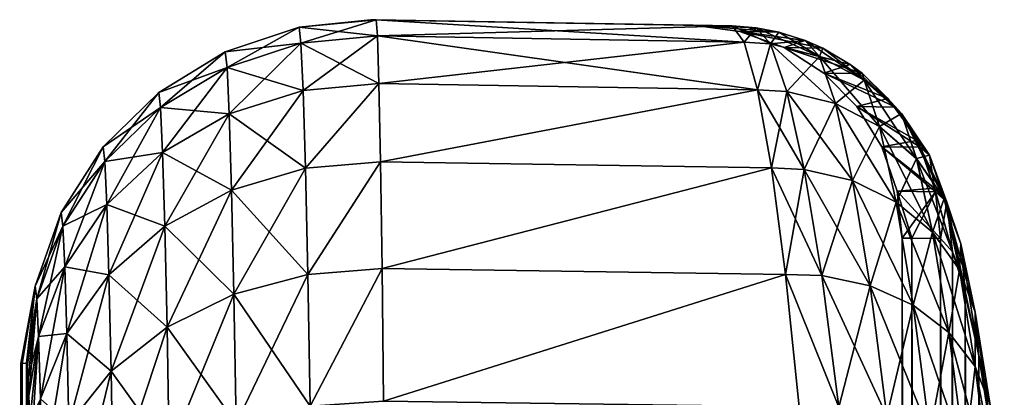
# Model space of a CAD drawing. Header units: metres. Extents: x 59 to 125, y -85 to 130.
# Tile 125 of 125: x 120.04 to 124.62, y 127.88 to 129.64. Entities that reach past the tile are written whole.
import ezdxf

# ---------------------------------------------------------------- set-up
doc = ezdxf.new("R2010")
doc.units = ezdxf.units.M
doc.layers.add('solid_20664500_510', color=7, linetype='CONTINUOUS')

msp = doc.modelspace()

# ---------------------------------------------------------------- linework, layer by layer
at = {"layer": 'solid_20664500_510'}
for points in [[(121.343483, 129.606384, -5.503137), (121.352524, 129.532135, -6.445451), (120.999771, 129.491776, -5.506172)], [(121.343491, 129.606384, 5.503136), (121.343483, 129.606384, -5.503137), (120.999771, 129.491776, -5.506172)], [(120.999771, 129.491776, 5.50617), (121.343491, 129.606384, 5.503136), (120.999771, 129.491776, -5.506172)], [(121.00872, 129.418991, 6.430932), (121.343491, 129.606384, 5.503136), (120.999771, 129.491776, 5.50617)], [(121.352531, 129.532135, 6.44545), (121.343491, 129.606384, 5.503136), (121.00872, 129.418991, 6.430932)], [(121.343483, 129.606384, -5.503137), (121.677864, 129.641113, 0.000183), (121.701996, 129.640701, -5.5)], [(121.343483, 129.606384, -5.503137), (121.702003, 129.640701, 5.5), (121.677864, 129.641113, 0.000183)], [(121.343483, 129.606384, -5.503137), (121.701996, 129.640701, -5.5), (121.708435, 129.56604, -6.447321)], [(121.343491, 129.606384, 5.503136), (121.702003, 129.640701, 5.5), (121.343483, 129.606384, -5.503137)], [(121.343483, 129.606384, -5.503137), (121.708435, 129.56604, -6.447321), (121.352524, 129.532135, -6.445451)], [(121.352531, 129.532135, 6.44545), (121.702003, 129.640701, 5.5), (121.343491, 129.606384, 5.503136)], [(121.352531, 129.532135, 6.44545), (121.708443, 129.56604, 6.447321), (121.702003, 129.640701, 5.5)], [(121.677864, 129.641113, 0.000183), (123.357933, 129.611786, -5.5), (121.701996, 129.640701, -5.5)], [(123.222023, 129.614166, -2.750736), (123.357933, 129.611786, -5.5), (121.677864, 129.641113, 0.000183)], [(123.222046, 129.614166, 2.750775), (121.677864, 129.641113, 0.000183), (121.702003, 129.640701, 5.5)], [(123.176727, 129.61496), (123.222023, 129.614166, -2.750736), (121.677864, 129.641113, 0.000183)], [(123.222046, 129.614166, 2.750775), (123.176727, 129.61496), (121.677864, 129.641113, 0.000183)], [(123.413643, 129.536682, -6.442353), (121.708435, 129.56604, -6.447321), (121.701996, 129.640701, -5.5)], [(123.357933, 129.611786, -5.5), (123.413643, 129.536682, -6.442353), (121.701996, 129.640701, -5.5)], [(123.357994, 129.611786, 5.5), (123.222046, 129.614166, 2.750775), (121.702003, 129.640701, 5.5)], [(121.708443, 129.56604, 6.447321), (123.357994, 129.611786, 5.5), (121.702003, 129.640701, 5.5)], [(123.413704, 129.536682, 6.442353), (123.357994, 129.611786, 5.5), (121.708443, 129.56604, 6.447321)], [(123.469093, 129.603546, -5.492661), (123.222023, 129.614166, -2.750736), (123.176727, 129.61496)], [(123.469139, 129.603546, 5.492661), (123.176727, 129.61496), (123.222046, 129.614166, 2.750775)], [(123.574783, 129.58374, 5.485674), (123.176727, 129.61496), (123.469139, 129.603546, 5.492661)], [(123.394165, 129.586884, -0.000001), (123.176727, 129.61496), (123.574783, 129.58374, 5.485674)], [(123.469093, 129.603546, -5.492661), (123.176727, 129.61496), (123.394165, 129.586884, -0.000001)], [(123.469093, 129.603546, -5.492661), (123.357933, 129.611786, -5.5), (123.222023, 129.614166, -2.750736)], [(123.469139, 129.603546, 5.492661), (123.222046, 129.614166, 2.750775), (123.357994, 129.611786, 5.5)], [(123.53624, 129.528229, -6.432971), (123.413643, 129.536682, -6.442353), (123.357933, 129.611786, -5.5)], [(123.53624, 129.528229, -6.432971), (123.357933, 129.611786, -5.5), (123.469093, 129.603546, -5.492661)], [(123.469139, 129.603546, 5.492661), (123.357994, 129.611786, 5.5), (123.413704, 129.536682, 6.442353)], [(123.574738, 129.58374, -5.485675), (123.469093, 129.603546, -5.492661), (123.394165, 129.586884, -0.000001)], [(123.469139, 129.603546, 5.492661), (123.413704, 129.536682, 6.442353), (123.536293, 129.528229, 6.432978)], [(123.764404, 129.470261, -6.406503), (123.469093, 129.603546, -5.492661), (123.574738, 129.58374, -5.485675)], [(123.53624, 129.528229, -6.432971), (123.469093, 129.603546, -5.492661), (123.764404, 129.470261, -6.406503)], [(123.574783, 129.58374, 5.485674), (123.469139, 129.603546, 5.492661), (123.536293, 129.528229, 6.432978)], [(121.352524, 129.532135, -6.445451), (121.708435, 129.56604, -6.447321), (121.715393, 129.344101, -7.371345)], [(121.362617, 129.311478, 7.364515), (121.708443, 129.56604, 6.447321), (121.352531, 129.532135, 6.44545)], [(121.362617, 129.311478, 7.364515), (121.715401, 129.344101, 7.371345), (121.708443, 129.56604, 6.447321)], [(123.475227, 129.314865, -7.36194), (121.715393, 129.344101, -7.371345), (121.708435, 129.56604, -6.447321)], [(123.413643, 129.536682, -6.442353), (123.475227, 129.314865, -7.36194), (121.708435, 129.56604, -6.447321)], [(123.413704, 129.536682, 6.442353), (121.708443, 129.56604, 6.447321), (121.715401, 129.344101, 7.371345)], [(123.394165, 129.586884, -0.000001), (123.698189, 129.544815, 5.477499), (123.780098, 129.508575, 5.472065)], [(123.394165, 129.586884, -0.000001), (123.574783, 129.58374, 5.485674), (123.698189, 129.544815, 5.477499)], [(123.600082, 129.511642, -0.000001), (123.394165, 129.586884, -0.000001), (123.780098, 129.508575, 5.472065)], [(123.698158, 129.544815, -5.477501), (123.394165, 129.586884, -0.000001), (123.600082, 129.511642, -0.000001)], [(123.698158, 129.544815, -5.477501), (123.574738, 129.58374, -5.485675), (123.394165, 129.586884, -0.000001)], [(123.574783, 129.58374, 5.485674), (123.536293, 129.528229, 6.432978), (123.698189, 129.544815, 5.477499)], [(123.764404, 129.470261, -6.406503), (123.574738, 129.58374, -5.485675), (123.698158, 129.544815, -5.477501)], [(121.352524, 129.532135, -6.445451), (121.008713, 129.418991, -6.430933), (120.999771, 129.491776, -5.506172)], [(121.352524, 129.532135, -6.445451), (121.36261, 129.311478, -7.364517), (121.008713, 129.418991, -6.430933)], [(121.352531, 129.532135, 6.44545), (121.00872, 129.418991, 6.430932), (121.018677, 129.202591, 7.332895)], [(121.362617, 129.311478, 7.364515), (121.352531, 129.532135, 6.44545), (121.018677, 129.202591, 7.332895)], [(121.352524, 129.532135, -6.445451), (121.715393, 129.344101, -7.371345), (121.36261, 129.311478, -7.364517)], [(123.475304, 129.314865, 7.361939), (123.413704, 129.536682, 6.442353), (121.715401, 129.344101, 7.371345)], [(123.53624, 129.528229, -6.432971), (123.475227, 129.314865, -7.36194), (123.413643, 129.536682, -6.442353)], [(123.536293, 129.528229, 6.432978), (123.413704, 129.536682, 6.442353), (123.475304, 129.314865, 7.361939)], [(123.611641, 129.30658, -7.34889), (123.475227, 129.314865, -7.36194), (123.53624, 129.528229, -6.432971)], [(123.536293, 129.528229, 6.432978), (123.475304, 129.314865, 7.361939), (123.61171, 129.306564, 7.348901)], [(123.611641, 129.30658, -7.34889), (123.53624, 129.528229, -6.432971), (123.838737, 129.250778, -7.311435)], [(123.53624, 129.528229, -6.432971), (123.764404, 129.470261, -6.406503), (123.838737, 129.250778, -7.311435)], [(123.536293, 129.528229, 6.432978), (123.76445, 129.470261, 6.406509), (123.698189, 129.544815, 5.477499)], [(123.536293, 129.528229, 6.432978), (123.61171, 129.306564, 7.348901), (123.76445, 129.470261, 6.406509)], [(123.780067, 129.50856, -5.472067), (123.698158, 129.544815, -5.477501), (123.600082, 129.511642, -0.000001)], [(123.971458, 129.360046, -6.373298), (123.698158, 129.544815, -5.477501), (123.780067, 129.50856, -5.472067)], [(123.764404, 129.470261, -6.406503), (123.698158, 129.544815, -5.477501), (123.971458, 129.360046, -6.373298)], [(123.780098, 129.508575, 5.472065), (123.698189, 129.544815, 5.477499), (123.76445, 129.470261, 6.406509)], [(120.999771, 129.491776, -5.506172), (121.008713, 129.418991, -6.430933), (120.690689, 129.302704, -5.508929)], [(120.999771, 129.491776, 5.50617), (120.999771, 129.491776, -5.506172), (120.690689, 129.302704, -5.508929)], [(120.690689, 129.302704, 5.508927), (120.999771, 129.491776, 5.50617), (120.690689, 129.302704, -5.508929)], [(120.699402, 129.232315, 6.404466), (120.999771, 129.491776, 5.50617), (120.690689, 129.302704, 5.508927)], [(121.00872, 129.418991, 6.430932), (120.999771, 129.491776, 5.50617), (120.699402, 129.232315, 6.404466)], [(123.600082, 129.511642, -0.000001), (123.906738, 129.433197, 5.463646), (123.96386, 129.389954, 5.459841)], [(123.600082, 129.511642, -0.000001), (123.780098, 129.508575, 5.472065), (123.906738, 129.433197, 5.463646)], [(123.784393, 129.392929, -0.000001), (123.600082, 129.511642, -0.000001), (123.96386, 129.389954, 5.459841)], [(123.906715, 129.433182, -5.463649), (123.600082, 129.511642, -0.000001), (123.784393, 129.392929, -0.000001)], [(123.906715, 129.433182, -5.463649), (123.780067, 129.50856, -5.472067), (123.600082, 129.511642, -0.000001)], [(123.61171, 129.306564, 7.348901), (123.838783, 129.250778, 7.311447), (123.76445, 129.470261, 6.406509)], [(123.764404, 129.470261, -6.406503), (123.971458, 129.360046, -6.373298), (124.043983, 129.144699, -7.259428)], [(123.838737, 129.250778, -7.311435), (123.764404, 129.470261, -6.406503), (124.043983, 129.144699, -7.259428)], [(123.780098, 129.508575, 5.472065), (123.76445, 129.470261, 6.406509), (123.906738, 129.433197, 5.463646)], [(123.76445, 129.470261, 6.406509), (123.971489, 129.360062, 6.373304), (123.906738, 129.433197, 5.463646)], [(123.76445, 129.470261, 6.406509), (123.838783, 129.250778, 7.311447), (123.971489, 129.360062, 6.373304)], [(123.971458, 129.360046, -6.373298), (123.780067, 129.50856, -5.472067), (123.906715, 129.433182, -5.463649)], [(123.963844, 129.389938, -5.459843), (123.906715, 129.433182, -5.463649), (123.784393, 129.392929, -0.000001)], [(124.145531, 129.203934, -6.33526), (123.906715, 129.433182, -5.463649), (123.963844, 129.389938, -5.459843)], [(123.971458, 129.360046, -6.373298), (123.906715, 129.433182, -5.463649), (124.145531, 129.203934, -6.33526)], [(123.96386, 129.389954, 5.459841), (123.906738, 129.433197, 5.463646), (123.971489, 129.360062, 6.373304)], [(121.008713, 129.418991, -6.430933), (120.699402, 129.232315, -6.404469), (120.690689, 129.302704, -5.508929)], [(121.008713, 129.418991, -6.430933), (121.018677, 129.202591, -7.332897), (120.699402, 129.232315, -6.404469)], [(121.00872, 129.418991, 6.430932), (120.699402, 129.232315, 6.404466), (120.709091, 129.022903, 7.277949)], [(121.018677, 129.202591, 7.332895), (121.00872, 129.418991, 6.430932), (120.709091, 129.022903, 7.277949)], [(121.36261, 129.311478, -7.364517), (121.018677, 129.202591, -7.332897), (121.008713, 129.418991, -6.430933)], [(123.784393, 129.392929, -0.000001), (124.082809, 129.275055, 5.451896), (124.117073, 129.233704, 5.449601)], [(123.784393, 129.392929, -0.000001), (123.96386, 129.389954, 5.459841), (124.082809, 129.275055, 5.451896)], [(123.938065, 129.236557, -0.000001), (123.784393, 129.392929, -0.000001), (124.117073, 129.233704, 5.449601)], [(124.082794, 129.27504, -5.451899), (123.784393, 129.392929, -0.000001), (123.938065, 129.236557, -0.000001)], [(124.082794, 129.27504, -5.451899), (123.963844, 129.389938, -5.459843), (123.784393, 129.392929, -0.000001)], [(124.145531, 129.203934, -6.33526), (123.963844, 129.389938, -5.459843), (124.082794, 129.27504, -5.451899)], [(123.96386, 129.389954, 5.459841), (123.971489, 129.360062, 6.373304), (124.082809, 129.275055, 5.451896)], [(121.36261, 129.311478, -7.364517), (121.715393, 129.344101, -7.371345), (121.373329, 128.949844, -8.237735)], [(121.373337, 128.949844, 8.237733), (121.715401, 129.344101, 7.371345), (121.362617, 129.311478, 7.364515)], [(121.373329, 128.949844, -8.237735), (121.715393, 129.344101, -7.371345), (121.722626, 128.980347, -8.249287)], [(121.373337, 128.949844, 8.237733), (121.722633, 128.980347, 8.249287), (121.715401, 129.344101, 7.371345)], [(123.475227, 129.314865, -7.36194), (121.722626, 128.980347, -8.249287), (121.715393, 129.344101, -7.371345)], [(123.475304, 129.314865, 7.361939), (121.715401, 129.344101, 7.371345), (121.722633, 128.980347, 8.249287)], [(123.838783, 129.250778, 7.311447), (124.044022, 129.144714, 7.259442), (123.971489, 129.360062, 6.373304)], [(123.971458, 129.360046, -6.373298), (124.145531, 129.203934, -6.33526), (124.215622, 128.994415, -7.195852)], [(124.043983, 129.144699, -7.259428), (123.971458, 129.360046, -6.373298), (124.215622, 128.994415, -7.195852)], [(123.971489, 129.360062, 6.373304), (124.145546, 129.203949, 6.335268), (124.082809, 129.275055, 5.451896)], [(123.971489, 129.360062, 6.373304), (124.044022, 129.144714, 7.259442), (124.145546, 129.203949, 6.335268)], [(120.690689, 129.302704, -5.508929), (120.699402, 129.232315, -6.404469), (120.432106, 129.048904, -5.511267)], [(120.690689, 129.302704, 5.508927), (120.690689, 129.302704, -5.508929), (120.432106, 129.048904, -5.511267)], [(120.432106, 129.048904, 5.511265), (120.690689, 129.302704, 5.508927), (120.432106, 129.048904, -5.511267)], [(120.440475, 128.981705, 6.367412), (120.690689, 129.302704, 5.508927), (120.432106, 129.048904, 5.511265)], [(120.699402, 129.232315, 6.404466), (120.690689, 129.302704, 5.508927), (120.440475, 128.981705, 6.367412)], [(121.36261, 129.311478, -7.364517), (121.373329, 128.949844, -8.237735), (121.018677, 129.202591, -7.332897)], [(121.362617, 129.311478, 7.364515), (121.018677, 129.202591, 7.332895), (121.029274, 128.8479, 8.189885)], [(121.373337, 128.949844, 8.237733), (121.362617, 129.311478, 7.364515), (121.029274, 128.8479, 8.189885)], [(123.475227, 129.314865, -7.36194), (123.540413, 128.951569, -8.235897), (121.722626, 128.980347, -8.249287)], [(123.540512, 128.951569, 8.235895), (123.475304, 129.314865, 7.361939), (121.722633, 128.980347, 8.249287)], [(123.692345, 128.944382, -8.218), (123.540413, 128.951569, -8.235897), (123.475227, 129.314865, -7.36194)], [(123.692345, 128.944382, -8.218), (123.475227, 129.314865, -7.36194), (123.611641, 129.30658, -7.34889)], [(123.61171, 129.306564, 7.348901), (123.475304, 129.314865, 7.361939), (123.540512, 128.951569, 8.235895)], [(123.61171, 129.306564, 7.348901), (123.540512, 128.951569, 8.235895), (123.692429, 128.944382, 8.218014)], [(123.692345, 128.944382, -8.218), (123.611641, 129.30658, -7.34889), (123.918236, 128.892136, -8.170147)], [(123.611641, 129.30658, -7.34889), (123.838737, 129.250778, -7.311435), (123.918236, 128.892136, -8.170147)], [(123.61171, 129.306564, 7.348901), (123.692429, 128.944382, 8.218014), (123.838783, 129.250778, 7.311447)], [(123.692429, 128.944382, 8.218014), (123.918297, 128.892136, 8.170163), (123.838783, 129.250778, 7.311447)], [(123.838737, 129.250778, -7.311435), (124.043983, 129.144699, -7.259428), (124.12146, 128.792786, -8.100343)], [(123.918236, 128.892136, -8.170147), (123.838737, 129.250778, -7.311435), (124.12146, 128.792786, -8.100343)], [(123.838783, 129.250778, 7.311447), (123.918297, 128.892136, 8.170163), (124.044022, 129.144714, 7.259442)], [(124.117058, 129.233688, -5.449603), (124.082794, 129.27504, -5.451899), (123.938065, 129.236557, -0.000001)], [(124.276619, 129.010849, -6.294572), (124.082794, 129.27504, -5.451899), (124.117058, 129.233688, -5.449603)], [(124.145531, 129.203934, -6.33526), (124.082794, 129.27504, -5.451899), (124.276619, 129.010849, -6.294572)], [(124.117073, 129.233704, 5.449601), (124.082809, 129.275055, 5.451896), (124.145546, 129.203949, 6.335268)], [(120.699402, 129.232315, -6.404469), (120.440475, 128.981705, -6.367415), (120.432106, 129.048904, -5.511267)], [(120.699402, 129.232315, -6.404469), (120.709091, 129.022903, -7.277952), (120.440475, 128.981705, -6.367415)], [(120.699402, 129.232315, 6.404466), (120.440475, 128.981705, 6.367412), (120.449753, 128.781662, 7.202499)], [(120.709091, 129.022903, 7.277949), (120.699402, 129.232315, 6.404466), (120.449753, 128.781662, 7.202499)], [(121.018677, 129.202591, -7.332897), (120.709091, 129.022903, -7.277952), (120.699402, 129.232315, -6.404469)], [(121.018677, 129.202591, -7.332897), (121.029266, 128.8479, -8.189887), (120.709091, 129.022903, -7.277952)], [(121.018677, 129.202591, 7.332895), (120.709091, 129.022903, 7.277949), (120.719383, 128.679642, 8.107905)], [(121.029274, 128.8479, 8.189885), (121.018677, 129.202591, 7.332895), (120.719383, 128.679642, 8.107905)], [(121.373329, 128.949844, -8.237735), (121.029266, 128.8479, -8.189887), (121.018677, 129.202591, -7.332897)], [(123.938065, 129.236557, -0.000001), (124.216301, 129.079498, 5.442924), (124.232201, 129.047485, 5.441847)], [(123.938065, 129.236557, -0.000001), (124.117073, 129.233704, 5.449601), (124.216301, 129.079498, 5.442924)], [(124.053543, 129.050201, -0.000001), (123.938065, 129.236557, -0.000001), (124.232201, 129.047485, 5.441847)], [(124.216293, 129.079483, -5.442924), (123.938065, 129.236557, -0.000001), (124.053543, 129.050201, -0.000001)], [(124.216293, 129.079483, -5.442924), (124.117058, 129.233688, -5.449603), (123.938065, 129.236557, -0.000001)], [(124.044022, 129.144714, 7.259442), (124.215645, 128.994446, 7.195871), (124.145546, 129.203949, 6.335268)], [(124.276619, 129.010849, -6.294572), (124.117058, 129.233688, -5.449603), (124.216293, 129.079483, -5.442924)], [(124.117073, 129.233704, 5.449601), (124.145546, 129.203949, 6.335268), (124.216301, 129.079498, 5.442924)], [(124.145531, 129.203934, -6.33526), (124.276619, 129.010849, -6.294572), (124.343796, 128.808548, -7.124355)], [(124.215622, 128.994415, -7.195852), (124.145531, 129.203934, -6.33526), (124.343796, 128.808548, -7.124355)], [(124.145546, 129.203949, 6.335268), (124.276627, 129.01088, 6.294584), (124.216301, 129.079498, 5.442924)], [(124.145546, 129.203949, 6.335268), (124.215645, 128.994446, 7.195871), (124.276627, 129.01088, 6.294584)], [(123.918297, 128.892136, 8.170163), (124.121506, 128.792786, 8.100364), (124.044022, 129.144714, 7.259442)], [(124.043983, 129.144699, -7.259428), (124.215622, 128.994415, -7.195852), (124.290359, 128.652008, -8.012593)], [(124.12146, 128.792786, -8.100343), (124.043983, 129.144699, -7.259428), (124.290359, 128.652008, -8.012593)], [(124.044022, 129.144714, 7.259442), (124.121506, 128.792786, 8.100364), (124.215645, 128.994446, 7.195871)], [(124.232201, 129.047455, -5.441848), (124.216293, 129.079483, -5.442924), (124.053543, 129.050201, -0.000001)], [(124.357208, 128.791885, -6.25357), (124.216293, 129.079483, -5.442924), (124.232201, 129.047455, -5.441848)], [(124.276619, 129.010849, -6.294572), (124.216293, 129.079483, -5.442924), (124.357208, 128.791885, -6.25357)], [(124.232201, 129.047485, 5.441847), (124.216301, 129.079498, 5.442924), (124.276627, 129.01088, 6.294584)], [(120.432106, 129.048904, -5.511267), (120.440475, 128.981705, -6.367415), (120.237305, 128.743408, -5.513066)], [(120.432106, 129.048904, 5.511265), (120.432106, 129.048904, -5.511267), (120.237305, 128.743408, -5.513066)], [(120.237305, 128.743408, 5.513065), (120.432106, 129.048904, 5.511265), (120.237305, 128.743408, -5.513066)], [(120.245232, 128.680023, 6.321673), (120.432106, 129.048904, 5.511265), (120.237305, 128.743408, 5.513065)], [(120.440475, 128.981705, 6.367412), (120.432106, 129.048904, 5.511265), (120.245232, 128.680023, 6.321673)], [(120.709091, 129.022903, -7.277952), (120.449753, 128.781662, -7.202503), (120.440475, 128.981705, -6.367415)], [(120.709091, 129.022903, -7.277952), (120.719376, 128.679642, -8.107909), (120.449753, 128.781662, -7.202503)], [(120.709091, 129.022903, 7.277949), (120.449753, 128.781662, 7.202499), (120.459579, 128.453705, 7.996005)], [(120.719383, 128.679642, 8.107905), (120.709091, 129.022903, 7.277949), (120.459579, 128.453705, 7.996005)], [(121.029266, 128.8479, -8.189887), (120.719376, 128.679642, -8.107909), (120.709091, 129.022903, -7.277952)], [(124.053543, 129.050201, -0.000001), (124.299561, 128.857742, 5.437242), (124.303619, 128.840454, 5.43696)], [(124.053543, 129.050201, -0.000001), (124.232201, 129.047485, 5.441847), (124.299561, 128.857742, 5.437242)], [(124.125175, 128.842987, -0.000001), (124.053543, 129.050201, -0.000001), (124.303619, 128.840454, 5.43696)], [(124.299561, 128.857697, -5.437241), (124.053543, 129.050201, -0.000001), (124.125175, 128.842987, -0.000001)], [(124.299561, 128.857697, -5.437241), (124.232201, 129.047455, -5.441848), (124.053543, 129.050201, -0.000001)], [(124.215645, 128.994446, 7.195871), (124.343803, 128.808594, 7.12438), (124.276627, 129.01088, 6.294584)], [(124.232201, 129.047485, 5.441847), (124.276627, 129.01088, 6.294584), (124.299561, 128.857742, 5.437242)], [(124.357208, 128.791885, -6.25357), (124.232201, 129.047455, -5.441848), (124.299561, 128.857697, -5.437241)], [(124.276619, 129.010849, -6.294572), (124.357208, 128.791885, -6.25357), (124.421143, 128.597763, -7.049038)], [(124.343796, 128.808548, -7.124355), (124.276619, 129.010849, -6.294572), (124.421143, 128.597763, -7.049038)], [(124.276627, 129.01088, 6.294584), (124.357208, 128.791931, 6.253585), (124.299561, 128.857742, 5.437242)], [(124.276627, 129.01088, 6.294584), (124.343803, 128.808594, 7.12438), (124.357208, 128.791931, 6.253585)], [(120.440475, 128.981705, -6.367415), (120.245232, 128.680023, -6.321675), (120.237305, 128.743408, -5.513066)], [(120.440475, 128.981705, -6.367415), (120.449753, 128.781662, -7.202503), (120.245232, 128.680023, -6.321675)], [(120.440475, 128.981705, 6.367412), (120.245232, 128.680023, 6.321673), (120.253975, 128.491241, 7.11042)], [(120.449753, 128.781662, 7.202499), (120.440475, 128.981705, 6.367412), (120.253975, 128.491241, 7.11042)], [(121.373329, 128.949844, -8.237735), (121.722626, 128.980347, -8.249287), (121.384186, 128.456116, -9.043629)], [(121.384201, 128.456116, 9.043627), (121.722633, 128.980347, 8.249287), (121.373337, 128.949844, 8.237733)], [(121.384186, 128.456116, -9.043629), (121.722626, 128.980347, -8.249287), (121.729805, 128.483734, -9.059528)], [(121.384201, 128.456116, 9.043627), (121.72982, 128.483734, 9.059528), (121.722633, 128.980347, 8.249287)], [(123.540413, 128.951569, -8.235897), (121.729805, 128.483734, -9.059528), (121.722626, 128.980347, -8.249287)], [(123.540512, 128.951569, 8.235895), (121.722633, 128.980347, 8.249287), (121.72982, 128.483734, 9.059528)], [(124.121506, 128.792786, 8.100364), (124.290382, 128.652023, 8.012622), (124.215645, 128.994446, 7.195871)], [(124.215622, 128.994415, -7.195852), (124.343796, 128.808548, -7.124355), (124.415245, 128.47789, -7.911932)], [(124.290359, 128.652008, -8.012593), (124.215622, 128.994415, -7.195852), (124.415245, 128.47789, -7.911932)], [(124.215645, 128.994446, 7.195871), (124.290382, 128.652023, 8.012622), (124.343803, 128.808594, 7.12438)], [(121.373329, 128.949844, -8.237735), (121.384186, 128.456116, -9.043629), (121.029266, 128.8479, -8.189887)], [(121.373337, 128.949844, 8.237733), (121.029274, 128.8479, 8.189885), (121.040001, 128.363632, 8.980825)], [(121.384201, 128.456116, 9.043627), (121.373337, 128.949844, 8.237733), (121.040001, 128.363632, 8.980825)], [(123.540413, 128.951569, -8.235897), (123.606346, 128.455734, -9.042336), (121.729805, 128.483734, -9.059528)], [(123.606461, 128.455734, 9.042335), (123.540512, 128.951569, 8.235895), (121.72982, 128.483734, 9.059528)], [(123.774689, 128.45079, -9.019273), (123.606346, 128.455734, -9.042336), (123.540413, 128.951569, -8.235897)], [(123.774689, 128.45079, -9.019273), (123.540413, 128.951569, -8.235897), (123.692345, 128.944382, -8.218)], [(123.692429, 128.944382, 8.218014), (123.540512, 128.951569, 8.235895), (123.606461, 128.455734, 9.042335)], [(123.692429, 128.944382, 8.218014), (123.606461, 128.455734, 9.042335), (123.774788, 128.450775, 9.019288)], [(123.774689, 128.45079, -9.019273), (123.692345, 128.944382, -8.218), (123.999306, 128.403366, -8.961854)], [(123.692345, 128.944382, -8.218), (123.918236, 128.892136, -8.170147), (123.999306, 128.403366, -8.961854)], [(123.692429, 128.944382, 8.218014), (123.774788, 128.450775, 9.019288), (123.918297, 128.892136, 8.170163)], [(123.774788, 128.450775, 9.019288), (123.999382, 128.403366, 8.961872), (123.918297, 128.892136, 8.170163)], [(123.918236, 128.892136, -8.170147), (124.12146, 128.792786, -8.100343), (124.200386, 128.313141, -8.875675)], [(123.999306, 128.403366, -8.961854), (123.918236, 128.892136, -8.170147), (124.200386, 128.313141, -8.875675)], [(123.918297, 128.892136, 8.170163), (123.999382, 128.403366, 8.961872), (124.121506, 128.792786, 8.100364)], [(121.029266, 128.8479, -8.189887), (121.040001, 128.363632, -8.980828), (120.719376, 128.679642, -8.107909)], [(121.029274, 128.8479, 8.189885), (120.719383, 128.679642, 8.107905), (120.729805, 128.210938, 8.873926)], [(121.040001, 128.363632, 8.980825), (121.029274, 128.8479, 8.189885), (120.729805, 128.210938, 8.873926)], [(121.384186, 128.456116, -9.043629), (121.040001, 128.363632, -8.980828), (121.029266, 128.8479, -8.189887)], [(124.303619, 128.840408, -5.436959), (124.299561, 128.857697, -5.437241), (124.125175, 128.842987, -0.000001)], [(124.125175, 128.842987, -0.000001), (124.327812, 128.622726, 5.435179), (124.194023, 128.624496, 2.717539)], [(124.125175, 128.842987, -0.000001), (124.303619, 128.840454, 5.43696), (124.327812, 128.622726, 5.435179)], [(124.125175, 128.842987, -0.000001), (124.194023, 128.624496, 2.717539), (124.149452, 128.625107)], [(124.303619, 128.840408, -5.436959), (124.125175, 128.842987, -0.000001), (124.149452, 128.625107)], [(124.303619, 128.840408, -5.436959), (124.149452, 128.625107), (124.194023, 128.624481, -2.717538)], [(124.303619, 128.840408, -5.436959), (124.194023, 128.624481, -2.717538), (124.327812, 128.622681, -5.435175)], [(124.303619, 128.840454, 5.43696), (124.299561, 128.857742, 5.437242), (124.357208, 128.791931, 6.253585)], [(124.303619, 128.840408, -5.436959), (124.382149, 128.560944, -6.207591), (124.299561, 128.857697, -5.437241)], [(124.357208, 128.791885, -6.25357), (124.299561, 128.857697, -5.437241), (124.382149, 128.560944, -6.207591)], [(124.303619, 128.840454, 5.43696), (124.357208, 128.791931, 6.253585), (124.327812, 128.622726, 5.435179)], [(124.303619, 128.840408, -5.436959), (124.327812, 128.622681, -5.435175), (124.382149, 128.560944, -6.207591)], [(120.449753, 128.781662, -7.202503), (120.253975, 128.491257, -7.110424), (120.245232, 128.680023, -6.321675)], [(120.449753, 128.781662, -7.202503), (120.459579, 128.453705, -7.996009), (120.253975, 128.491257, -7.110424)], [(120.449753, 128.781662, 7.202499), (120.253975, 128.491241, 7.11042), (120.263214, 128.181702, 7.85993)], [(120.459579, 128.453705, 7.996005), (120.449753, 128.781662, 7.202499), (120.263214, 128.181702, 7.85993)], [(120.719376, 128.679642, -8.107909), (120.459579, 128.453705, -7.996009), (120.449753, 128.781662, -7.202503)], [(123.999382, 128.403366, 8.961872), (124.200432, 128.313156, 8.875702), (124.121506, 128.792786, 8.100364)], [(124.12146, 128.792786, -8.100343), (124.290359, 128.652008, -8.012593), (124.366386, 128.185303, -8.765682)], [(124.200386, 128.313141, -8.875675), (124.12146, 128.792786, -8.100343), (124.366386, 128.185303, -8.765682)], [(124.121506, 128.792786, 8.100364), (124.200432, 128.313156, 8.875702), (124.290382, 128.652023, 8.012622)], [(124.290382, 128.652023, 8.012622), (124.415253, 128.477921, 7.91197), (124.343803, 128.808594, 7.12438)], [(124.357208, 128.791931, 6.253585), (124.382149, 128.561005, 6.20761), (124.327812, 128.622726, 5.435179)], [(124.343796, 128.808548, -7.124355), (124.421143, 128.597763, -7.049038), (124.488945, 128.280411, -7.804135)], [(124.415245, 128.47789, -7.911932), (124.343796, 128.808548, -7.124355), (124.488945, 128.280411, -7.804135)], [(124.343803, 128.808594, 7.12438), (124.42115, 128.597824, 7.049071), (124.357208, 128.791931, 6.253585)], [(124.343803, 128.808594, 7.12438), (124.415253, 128.477921, 7.91197), (124.42115, 128.597824, 7.049071)], [(124.357208, 128.791931, 6.253585), (124.442337, 128.378036, 6.963445), (124.382149, 128.561005, 6.20761)], [(124.357208, 128.791931, 6.253585), (124.42115, 128.597824, 7.049071), (124.442337, 128.378036, 6.963445)], [(124.357208, 128.791885, -6.25357), (124.382149, 128.560944, -6.207591), (124.442329, 128.37796, -6.963408)], [(124.421143, 128.597763, -7.049038), (124.357208, 128.791885, -6.25357), (124.442329, 128.37796, -6.963408)], [(120.237305, 128.743408, -5.513066), (120.245232, 128.680023, -6.321675), (120.116295, 128.401886, -5.514234)], [(120.237305, 128.743408, 5.513065), (120.237305, 128.743408, -5.513066), (120.116295, 128.401886, -5.514234)], [(120.116295, 128.401871, 5.514233), (120.237305, 128.743408, 5.513065), (120.116295, 128.401886, -5.514234)], [(120.123695, 128.342773, 6.269597), (120.237305, 128.743408, 5.513065), (120.116295, 128.401871, 5.514233)], [(120.245232, 128.680023, 6.321673), (120.237305, 128.743408, 5.513065), (120.123695, 128.342773, 6.269597)], [(120.245232, 128.680023, -6.321675), (120.123695, 128.342773, -6.269599), (120.116295, 128.401886, -5.514234)], [(120.245232, 128.680023, -6.321675), (120.253975, 128.491257, -7.110424), (120.123695, 128.342773, -6.269599)], [(120.245232, 128.680023, 6.321673), (120.123695, 128.342773, 6.269597), (120.131821, 128.166565, 7.006441)], [(120.253975, 128.491241, 7.11042), (120.245232, 128.680023, 6.321673), (120.131821, 128.166565, 7.006441)], [(120.719376, 128.679642, -8.107909), (120.729797, 128.210938, -8.87393), (120.459579, 128.453705, -7.996009)], [(120.719383, 128.679642, 8.107905), (120.459579, 128.453705, 7.996005), (120.469528, 128.005875, 8.728419)], [(120.729805, 128.210938, 8.873926), (120.719383, 128.679642, 8.107905), (120.469528, 128.005875, 8.728419)], [(121.040001, 128.363632, -8.980828), (120.729797, 128.210938, -8.87393), (120.719376, 128.679642, -8.107909)], [(124.200432, 128.313156, 8.875702), (124.366417, 128.185318, 8.765719), (124.290382, 128.652023, 8.012622)], [(124.290359, 128.652008, -8.012593), (124.415245, 128.47789, -7.911932), (124.487785, 128.027161, -8.638186)], [(124.366386, 128.185303, -8.765682), (124.290359, 128.652008, -8.012593), (124.487785, 128.027161, -8.638186)], [(124.290382, 128.652023, 8.012622), (124.366417, 128.185318, 8.765719), (124.415253, 128.477921, 7.91197)], [(124.149452, 28), (124.149452, 128.625107), (124.194023, 128.624496, 2.717539)], [(124.178856, 28, -2.207325), (124.149452, 128.625107), (124.149452, 28)], [(124.194023, 128.624481, -2.717538), (124.149452, 128.625107), (124.178856, 28, -2.207325)], [(124.178856, 28, 2.207318), (124.149452, 28), (124.194023, 128.624496, 2.717539)], [(124.267197, 28, 4.41656), (124.178856, 28, 2.207318), (124.194023, 128.624496, 2.717539)], [(124.194023, 128.624481, -2.717538), (124.178856, 28, -2.207325), (124.267197, 28, -4.416576)], [(124.267197, 28, 4.41656), (124.194023, 128.624496, 2.717539), (124.327812, 128.622726, 5.435179)], [(124.327812, 128.622681, -5.435175), (124.194023, 128.624481, -2.717538), (124.267197, 28, -4.416576)], [(124.332672, 28, 5.508754), (124.267197, 28, 4.41656), (124.327812, 128.622726, 5.435179)], [(124.327812, 128.622681, -5.435175), (124.267197, 28, -4.416576), (124.33268, 28, -5.5088)], [(124.332672, 28, 5.508754), (124.327812, 128.622726, 5.435179), (124.382149, 128.561005, 6.20761)], [(124.382149, 128.560944, -6.207591), (124.327812, 128.622681, -5.435175), (124.33268, 28, -5.5088)], [(124.415253, 128.477921, 7.91197), (124.488953, 128.280472, 7.804185), (124.42115, 128.597824, 7.049071)], [(124.421143, 128.597763, -7.049038), (124.442329, 128.37796, -6.963408), (124.506081, 128.077576, -7.682975)], [(124.488945, 128.280411, -7.804135), (124.421143, 128.597763, -7.049038), (124.506081, 128.077576, -7.682975)], [(124.42115, 128.597824, 7.049071), (124.506088, 128.077652, 7.683033), (124.442337, 128.378036, 6.963445)], [(124.42115, 128.597824, 7.049071), (124.488953, 128.280472, 7.804185), (124.506088, 128.077652, 7.683033)], [(124.414352, 28, 6.622847), (124.332672, 28, 5.508754), (124.382149, 128.561005, 6.20761)], [(124.382149, 128.560944, -6.207591), (124.33268, 28, -5.5088), (124.41436, 28, -6.62287)], [(124.414352, 28, 6.622847), (124.382149, 128.561005, 6.20761), (124.442337, 128.378036, 6.963445)], [(124.442329, 128.37796, -6.963408), (124.382149, 128.560944, -6.207591), (124.41436, 28, -6.62287)], [(120.253975, 128.491257, -7.110424), (120.131821, 128.16658, -7.006444), (120.123695, 128.342773, -6.269599)], [(120.253975, 128.491257, -7.110424), (120.263214, 128.181702, -7.859934), (120.131821, 128.16658, -7.006444)], [(120.253975, 128.491241, 7.11042), (120.131821, 128.166565, 7.006441), (120.140366, 127.877594, 7.706668)], [(120.263214, 128.181702, 7.85993), (120.253975, 128.491241, 7.11042), (120.140366, 127.877594, 7.706668)], [(120.459579, 128.453705, -7.996009), (120.263214, 128.181702, -7.859934), (120.253975, 128.491257, -7.110424)], [(121.384186, 128.456116, -9.043629), (121.729805, 128.483734, -9.059528), (121.39463, 127.842445, -9.762368)], [(121.394646, 127.842445, 9.762366), (121.72982, 128.483734, 9.059528), (121.384201, 128.456116, 9.043627)], [(121.39463, 127.842445, -9.762368), (121.729805, 128.483734, -9.059528), (121.736588, 127.866486, -9.782119)], [(121.394646, 127.842445, 9.762366), (121.736603, 127.866486, 9.782119), (121.72982, 128.483734, 9.059528)], [(123.606346, 128.455734, -9.042336), (121.736588, 127.866486, -9.782119), (121.729805, 128.483734, -9.059528)], [(123.606461, 128.455734, 9.042335), (121.72982, 128.483734, 9.059528), (121.736603, 127.866486, 9.782119)], [(124.366417, 128.185318, 8.765719), (124.487801, 128.027206, 8.638237), (124.415253, 128.477921, 7.91197)], [(124.415245, 128.47789, -7.911932), (124.488945, 128.280411, -7.804135), (124.557617, 127.847816, -8.500499)], [(124.487785, 128.027161, -8.638186), (124.415245, 128.47789, -7.911932), (124.557617, 127.847816, -8.500499)], [(124.415253, 128.477921, 7.91197), (124.487801, 128.027206, 8.638237), (124.488953, 128.280472, 7.804185)], [(120.459579, 128.453705, -7.996009), (120.469528, 128.005875, -8.728424), (120.263214, 128.181702, -7.859934)], [(120.459579, 128.453705, 7.996005), (120.263214, 128.181702, 7.85993), (120.272545, 127.75898, 8.551777)], [(120.469528, 128.005875, 8.728419), (120.459579, 128.453705, 7.996005), (120.272545, 127.75898, 8.551777)], [(120.729797, 128.210938, -8.87393), (120.469528, 128.005875, -8.728424), (120.459579, 128.453705, -7.996009)], [(121.384186, 128.456116, -9.043629), (121.39463, 127.842445, -9.762368), (121.040001, 128.363632, -8.980828)], [(121.384201, 128.456116, 9.043627), (121.040001, 128.363632, 8.980825), (121.050339, 127.761703, 9.686257)], [(121.394646, 127.842445, 9.762366), (121.384201, 128.456116, 9.043627), (121.050339, 127.761703, 9.686257)], [(123.606346, 128.455734, -9.042336), (123.66983, 127.839859, -9.761021), (121.736588, 127.866486, -9.782119)], [(123.66996, 127.839859, 9.761019), (123.606461, 128.455734, 9.042335), (121.736603, 127.866486, 9.782119)], [(123.854538, 127.837914, -9.733452), (123.66983, 127.839859, -9.761021), (123.606346, 128.455734, -9.042336)], [(123.854538, 127.837914, -9.733452), (123.606346, 128.455734, -9.042336), (123.774689, 128.45079, -9.019273)], [(123.854652, 127.837898, 9.733465), (123.606461, 128.455734, 9.042335), (123.66996, 127.839859, 9.761019)], [(123.774788, 128.450775, 9.019288), (123.606461, 128.455734, 9.042335), (123.854652, 127.837898, 9.733465)], [(123.854538, 127.837914, -9.733452), (123.774689, 128.45079, -9.019273), (124.077888, 127.796463, -9.667522)], [(123.774689, 128.45079, -9.019273), (123.999306, 128.403366, -8.961854), (124.077888, 127.796463, -9.667522)], [(123.774788, 128.450775, 9.019288), (123.854652, 127.837898, 9.733465), (123.999382, 128.403366, 8.961872)], [(120.116295, 128.401871, 5.514233), (120.056259, 128.041748, -2.757924), (120.049911, 128.04158, 0.000003)], [(120.116295, 128.401871, 5.514233), (120.049911, 128.04158, 0.000003), (120.056259, 128.041733, 2.757928)], [(120.116295, 128.401871, 5.514233), (120.075279, 128.042236, -5.51471), (120.056259, 128.041748, -2.757924)], [(120.116295, 128.401871, 5.514233), (120.056259, 128.041733, 2.757928), (120.075279, 128.042236, 5.51471)], [(120.116295, 128.401886, -5.514234), (120.123695, 128.342773, -6.269599), (120.075279, 128.042236, -5.51471)], [(120.116295, 128.401871, 5.514233), (120.116295, 128.401886, -5.514234), (120.075279, 128.042236, -5.51471)], [(120.116295, 128.401871, 5.514233), (120.075279, 128.042236, 5.51471), (120.078995, 128.025391, 5.90448)], [(120.123695, 128.342773, 6.269597), (120.116295, 128.401871, 5.514233), (120.078995, 128.025391, 5.90448)], [(123.854652, 127.837898, 9.733465), (124.077972, 127.796455, 9.667542), (123.999382, 128.403366, 8.961872)], [(123.999306, 128.403366, -8.961854), (124.200386, 128.313141, -8.875675), (124.276825, 127.717575, -9.566771)], [(124.077888, 127.796463, -9.667522), (123.999306, 128.403366, -8.961854), (124.276825, 127.717575, -9.566771)], [(123.999382, 128.403366, 8.961872), (124.077972, 127.796455, 9.667542), (124.200432, 128.313156, 8.875702)], [(124.414352, 28, 6.622847), (124.442337, 128.378036, 6.963445), (124.506088, 128.077652, 7.683033)], [(124.442329, 128.37796, -6.963408), (124.41436, 28, -6.62287), (124.620155, 28, -8.824409)], [(124.506081, 128.077576, -7.682975), (124.442329, 128.37796, -6.963408), (124.620155, 28, -8.824409)], [(120.123695, 128.342773, -6.269599), (120.078987, 128.025406, -5.904407), (120.075279, 128.042236, -5.51471)], [(120.123695, 128.342773, -6.269599), (120.082924, 127.974678, -6.291475), (120.078987, 128.025406, -5.904407)], [(120.123695, 128.342773, 6.269597), (120.078995, 128.025391, 5.90448), (120.082924, 127.974655, 6.29156)], [(120.123695, 128.342773, -6.269599), (120.131821, 128.16658, -7.006444), (120.082924, 127.974678, -6.291475)], [(120.123695, 128.342773, 6.269597), (120.082924, 127.974655, 6.29156), (120.087044, 127.890419, 6.673035)], [(120.131821, 128.166565, 7.006441), (120.123695, 128.342773, 6.269597), (120.087044, 127.890419, 6.673035)], [(121.040001, 128.363632, -8.980828), (121.050331, 127.761703, -9.686259), (120.729797, 128.210938, -8.87393)], [(121.040001, 128.363632, 8.980825), (120.729805, 128.210938, 8.873926), (120.739838, 127.628326, 9.557167)], [(121.050339, 127.761703, 9.686257), (121.040001, 128.363632, 8.980825), (120.739838, 127.628326, 9.557167)], [(121.39463, 127.842445, -9.762368), (121.050331, 127.761703, -9.686259), (121.040001, 128.363632, -8.980828)], [(124.077972, 127.796455, 9.667542), (124.276878, 127.717583, 9.566801), (124.200432, 128.313156, 8.875702)], [(124.200386, 128.313141, -8.875675), (124.366386, 128.185303, -8.765682), (124.439934, 127.605782, -9.436977)], [(124.276825, 127.717575, -9.566771), (124.200386, 128.313141, -8.875675), (124.439934, 127.605782, -9.436977)], [(124.200432, 128.313156, 8.875702), (124.276878, 127.717583, 9.566801), (124.366417, 128.185318, 8.765719)], [(124.487801, 128.027206, 8.638237), (124.557625, 127.84787, 8.500567), (124.488953, 128.280472, 7.804185)], [(124.488945, 128.280411, -7.804135), (124.506081, 128.077576, -7.682975), (124.570732, 127.666138, -8.349195)], [(124.557617, 127.847816, -8.500499), (124.488945, 128.280411, -7.804135), (124.570732, 127.666138, -8.349195)], [(124.488953, 128.280472, 7.804185), (124.57074, 127.666214, 8.349277), (124.506088, 128.077652, 7.683033)], [(124.488953, 128.280472, 7.804185), (124.557625, 127.84787, 8.500567), (124.57074, 127.666214, 8.349277)], [(120.729797, 128.210938, -8.87393), (120.739838, 127.628326, -9.557171), (120.469528, 128.005875, -8.728424)], [(120.729805, 128.210938, 8.873926), (120.469528, 128.005875, 8.728419), (120.479103, 127.449173, 9.381726)], [(120.739838, 127.628326, 9.557167), (120.729805, 128.210938, 8.873926), (120.479103, 127.449173, 9.381726)], [(121.050331, 127.761703, -9.686259), (120.739838, 127.628326, -9.557171), (120.729797, 128.210938, -8.87393)], [(124.276878, 127.717583, 9.566801), (124.439964, 127.605804, 9.437023), (124.366417, 128.185318, 8.765719)], [(124.366386, 128.185303, -8.765682), (124.487785, 128.027161, -8.638186), (124.557854, 127.467484, -9.285589)], [(124.439934, 127.605782, -9.436977), (124.366386, 128.185303, -8.765682), (124.557854, 127.467484, -9.285589)], [(124.366417, 128.185318, 8.765719), (124.439964, 127.605804, 9.437023), (124.487801, 128.027206, 8.638237)], [(120.131821, 128.16658, -7.006444), (120.087044, 127.89045, -6.672957), (120.082924, 127.974678, -6.291475)], [(120.131821, 128.16658, -7.006444), (120.091293, 127.773338, -7.045613), (120.087044, 127.89045, -6.672957)], [(120.131821, 128.166565, 7.006441), (120.087044, 127.890419, 6.673035), (120.091293, 127.7733, 7.045691)], [(120.131821, 128.16658, -7.006444), (120.140366, 127.877602, -7.706674), (120.091293, 127.773338, -7.045613)], [(120.131821, 128.166565, 7.006441), (120.091293, 127.7733, 7.045691), (120.095634, 127.624138, 7.406777)], [(120.140366, 127.877594, 7.706668), (120.131821, 128.166565, 7.006441), (120.095634, 127.624138, 7.406777)], [(120.263214, 128.181702, -7.859934), (120.140366, 127.877602, -7.706674), (120.131821, 128.16658, -7.006444)], [(120.263214, 128.181702, -7.859934), (120.272545, 127.75898, -8.551783), (120.140366, 127.877602, -7.706674)], [(120.263214, 128.181702, 7.85993), (120.140366, 127.877594, 7.706668), (120.148964, 127.482918, 8.35307)], [(120.272545, 127.75898, 8.551777), (120.263214, 128.181702, 7.85993), (120.148964, 127.482918, 8.35307)], [(120.469528, 128.005875, -8.728424), (120.272545, 127.75898, -8.551783), (120.263214, 128.181702, -7.859934)], [(124.414352, 28, 6.622847), (124.506088, 128.077652, 7.683033), (124.57074, 127.666214, 8.349277)], [(124.570732, 127.666138, -8.349195), (124.506081, 128.077576, -7.682975), (124.620155, 28, -8.824409)], [(120.075279, 128.042236, -5.51471), (120.078987, 128.025406, -5.904407), (120.044197, 115.212189, -2.007422)], [(120.056259, 128.041748, -2.757924), (120.075279, 128.042236, -5.51471), (120.044197, 115.212189, -2.007422)], [(120.049911, 128.04158, 0.000003), (120.056259, 128.041748, -2.757924), (120.044197, 115.212189, -2.007422)], [(120.056259, 128.041733, 2.757928), (120.044197, 115.212189, 2.007398), (120.073784, 115.212181, 6.022068)], [(120.056259, 128.041733, 2.757928), (120.049911, 128.04158, 0.000003), (120.044197, 115.212189, 2.007398)], [(120.049911, 128.04158, 0.000003), (120.044197, 115.212189, -2.007422), (120.044197, 115.212189, 2.007398)], [(120.078987, 128.025406, -5.904407), (120.073784, 115.212181, -6.022093), (120.044197, 115.212189, -2.007422)], [(120.075279, 128.042236, 5.51471), (120.056259, 128.041733, 2.757928), (120.073784, 115.212181, 6.022068)], [(120.078995, 128.025391, 5.90448), (120.075279, 128.042236, 5.51471), (120.073784, 115.212181, 6.022068)], [(120.078987, 128.025406, -5.904407), (120.082924, 127.974678, -6.291475), (120.073784, 115.212181, -6.022093)], [(120.082924, 127.974655, 6.29156), (120.078995, 128.025391, 5.90448), (120.073784, 115.212181, 6.022068)], [(120.469528, 128.005875, -8.728424), (120.479095, 127.449173, -9.381731), (120.272545, 127.75898, -8.551783)], [(120.469528, 128.005875, 8.728419), (120.272545, 127.75898, 8.551777), (120.281509, 127.233437, 9.168944)], [(120.479103, 127.449173, 9.381726), (120.469528, 128.005875, 8.728419), (120.281509, 127.233437, 9.168944)], [(120.739838, 127.628326, -9.557171), (120.479095, 127.449173, -9.381731), (120.469528, 128.005875, -8.728424)], [(124.439964, 127.605804, 9.437023), (124.557877, 127.467522, 9.285654), (124.487801, 128.027206, 8.638237)], [(124.487785, 128.027161, -8.638186), (124.557617, 127.847816, -8.500499), (124.623825, 127.310631, -9.121292)], [(124.557854, 127.467484, -9.285589), (124.487785, 128.027161, -8.638186), (124.623825, 127.310631, -9.121292)], [(124.487801, 128.027206, 8.638237), (124.557877, 127.467522, 9.285654), (124.557625, 127.84787, 8.500567)], [(120.082924, 127.974678, -6.291475), (120.087044, 127.89045, -6.672957), (120.073784, 115.212181, -6.022093)], [(120.082924, 127.974655, 6.29156), (120.073784, 115.212181, 6.022068), (120.13237, 115.13488, 10.00472)], [(120.087044, 127.890419, 6.673035), (120.082924, 127.974655, 6.29156), (120.13237, 115.13488, 10.00472)], [(120.087044, 127.89045, -6.672957), (120.091293, 127.773338, -7.045613), (120.073784, 115.212181, -6.022093)], [(120.091293, 127.7733, 7.045691), (120.087044, 127.890419, 6.673035), (120.13237, 115.13488, 10.00472)]]:
    msp.add_3dface(points, dxfattribs=at)

doc.saveas('drawing.dxf')
